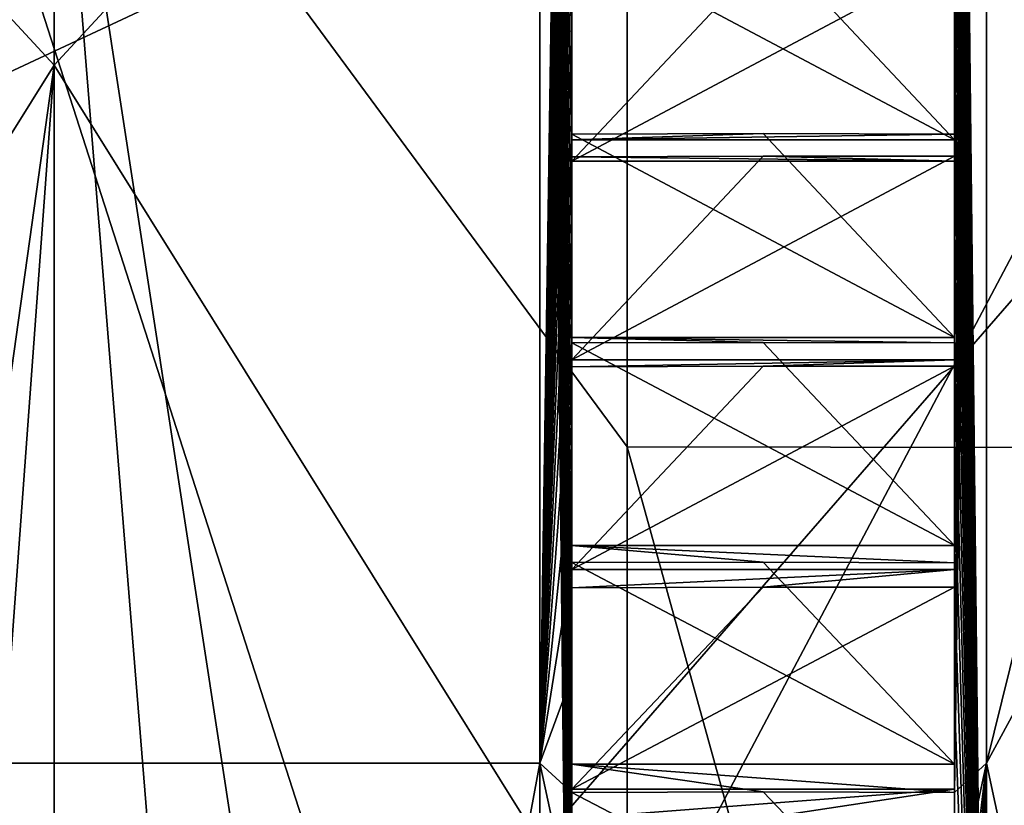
# Model space of a CAD drawing. Header units: millimetres. Extents: x -196 to 15, y -14 to 691.
# Tile 136 of 256: x -10.37 to -8.31, y 24.02 to 25.67. Entities that reach past the tile are written whole.
import ezdxf

# ---------------------------------------------------------------- set-up
doc = ezdxf.new("R2010")
doc.units = ezdxf.units.MM
doc.header["$LTSCALE"] = 65.185185
for name, color, linetype in [('109', 7, 'CONTINUOUS'), ('110', 7, 'CONTINUOUS'), ('111', 7, 'CONTINUOUS'), ('112', 7, 'CONTINUOUS'), ('1219', 7, 'CONTINUOUS'), ('1511', 7, 'CONTINUOUS'), ('1515', 7, 'CONTINUOUS'), ('1574', 7, 'CONTINUOUS'), ('1575', 7, 'CONTINUOUS'), ('176', 7, 'CONTINUOUS'), ('178', 7, 'CONTINUOUS'), ('2047', 7, 'CONTINUOUS'), ('2054', 7, 'CONTINUOUS'), ('2058', 7, 'CONTINUOUS'), ('213', 7, 'CONTINUOUS'), ('2131', 7, 'CONTINUOUS'), ('2135', 7, 'CONTINUOUS'), ('214', 7, 'CONTINUOUS'), ('215', 7, 'CONTINUOUS'), ('216', 7, 'CONTINUOUS'), ('217', 7, 'CONTINUOUS'), ('218', 7, 'CONTINUOUS'), ('219', 7, 'CONTINUOUS'), ('220', 7, 'CONTINUOUS'), ('221', 7, 'CONTINUOUS'), ('222', 7, 'CONTINUOUS'), ('223', 7, 'CONTINUOUS'), ('224', 7, 'CONTINUOUS'), ('387', 7, 'CONTINUOUS'), ('388', 7, 'CONTINUOUS'), ('389', 7, 'CONTINUOUS'), ('390', 7, 'CONTINUOUS'), ('402', 7, 'CONTINUOUS'), ('403', 7, 'CONTINUOUS'), ('414', 7, 'CONTINUOUS'), ('415', 7, 'CONTINUOUS'), ('416', 7, 'CONTINUOUS'), ('422', 7, 'CONTINUOUS'), ('51', 7, 'CONTINUOUS'), ('52', 7, 'CONTINUOUS'), ('53', 7, 'CONTINUOUS'), ('54', 7, 'CONTINUOUS'), ('55', 7, 'CONTINUOUS'), ('56', 7, 'CONTINUOUS'), ('57', 7, 'CONTINUOUS'), ('58', 7, 'CONTINUOUS'), ('59', 7, 'CONTINUOUS'), ('60', 7, 'CONTINUOUS'), ('61', 7, 'CONTINUOUS'), ('62', 7, 'CONTINUOUS'), ('63', 7, 'CONTINUOUS'), ('64', 7, 'CONTINUOUS'), ('922', 7, 'CONTINUOUS'), ('923', 7, 'CONTINUOUS'), ('924', 7, 'CONTINUOUS'), ('925', 7, 'CONTINUOUS'), ('926', 7, 'CONTINUOUS')]:
    doc.layers.add(name, color=color, linetype=linetype)

msp = doc.modelspace()

# ---------------------------------------------------------------- linework, layer by layer
at = {"layer": '109', "color": 2, "linetype": 'Continuous'}
for points in [[(-9.284, 24.1121, -55.152), (-9.217, 28.5118, -65.0996), (-9.284, 28.7609, -65.1214), (-9.284, 24.1121, -55.152)], [(-9.217, 28.5494, -63.8938), (-9.217, 28.5527, -64.1962), (-9.284, 24.1121, -55.152), (-9.217, 28.5494, -63.8938)], [(-9.217, 28.5527, -64.1962), (-9.217, 28.5475, -64.4968), (-9.284, 24.1121, -55.152), (-9.217, 28.5527, -64.1962)], [(-9.217, 28.5377, -63.5934), (-9.217, 28.5494, -63.8938), (-9.284, 24.1121, -55.152), (-9.217, 28.5377, -63.5934)], [(-9.217, 28.5475, -64.4968), (-9.217, 28.5339, -64.7989), (-9.284, 24.1121, -55.152), (-9.217, 28.5475, -64.4968)], [(-9.217, 28.5174, -63.2917), (-9.217, 28.5377, -63.5934), (-9.284, 24.1121, -55.152), (-9.217, 28.5174, -63.2917)], [(-9.217, 28.5339, -64.7989), (-9.217, 28.5239, -64.9493), (-9.284, 24.1121, -55.152), (-9.217, 28.5339, -64.7989)], [(-9.217, 28.5239, -64.9493), (-9.217, 28.5118, -65.0996), (-9.284, 24.1121, -55.152), (-9.217, 28.5239, -64.9493)], [(-9.217, 28.4888, -62.9923), (-9.217, 28.5174, -63.2917), (-9.284, 24.1121, -55.152), (-9.217, 28.4888, -62.9923)], [(-9.217, 28.4517, -62.6923), (-9.217, 28.4888, -62.9923), (-9.284, 24.1121, -55.152), (-9.217, 28.4517, -62.6923)], [(-9.217, 28.4064, -62.395), (-9.217, 28.4517, -62.6923), (-9.284, 24.1121, -55.152), (-9.217, 28.4064, -62.395)], [(-9.217, 28.3525, -62.0975), (-9.217, 28.4064, -62.395), (-9.284, 24.1121, -55.152), (-9.217, 28.3525, -62.0975)], [(-9.217, 28.2906, -61.8032), (-9.217, 28.3525, -62.0975), (-9.284, 24.1121, -55.152), (-9.217, 28.2906, -61.8032)], [(-9.217, 28.2201, -61.5092), (-9.217, 28.2906, -61.8032), (-9.284, 24.1121, -55.152), (-9.217, 28.2201, -61.5092)], [(-9.217, 28.1418, -61.2189), (-9.217, 28.2201, -61.5092), (-9.284, 24.1121, -55.152), (-9.217, 28.1418, -61.2189)], [(-9.217, 28.0549, -60.9293), (-9.217, 28.1418, -61.2189), (-9.284, 24.1121, -55.152), (-9.217, 28.0549, -60.9293)], [(-9.217, 27.9605, -60.6438), (-9.217, 28.0549, -60.9293), (-9.284, 24.1121, -55.152), (-9.217, 27.9605, -60.6438)], [(-9.217, 27.8575, -60.3595), (-9.217, 27.9605, -60.6438), (-9.284, 24.1121, -55.152), (-9.217, 27.8575, -60.3595)], [(-9.217, 27.7472, -60.0798), (-9.217, 27.8575, -60.3595), (-9.284, 24.1121, -55.152), (-9.217, 27.7472, -60.0798)], [(-9.217, 27.6284, -59.8017), (-9.217, 27.7472, -60.0798), (-9.284, 24.1121, -55.152), (-9.217, 27.6284, -59.8017)], [(-9.217, 27.5027, -59.5286), (-9.217, 27.6284, -59.8017), (-9.284, 24.1121, -55.152), (-9.217, 27.5027, -59.5286)], [(-9.217, 27.3685, -59.2576), (-9.217, 27.5027, -59.5286), (-9.284, 24.1121, -55.152), (-9.217, 27.3685, -59.2576)], [(-9.217, 27.2276, -58.992), (-9.217, 27.3685, -59.2576), (-9.284, 24.1121, -55.152), (-9.217, 27.2276, -58.992)], [(-9.217, 27.0784, -58.729), (-9.217, 27.2276, -58.992), (-9.284, 24.1121, -55.152), (-9.217, 27.0784, -58.729)], [(-9.217, 26.9228, -58.4717), (-9.217, 27.0784, -58.729), (-9.284, 24.1121, -55.152), (-9.217, 26.9228, -58.4717)], [(-9.217, 26.7591, -58.2175), (-9.217, 26.9228, -58.4717), (-9.284, 24.1121, -55.152), (-9.217, 26.7591, -58.2175)], [(-9.217, 26.5894, -57.9693), (-9.217, 26.7591, -58.2175), (-9.284, 24.1121, -55.152), (-9.217, 26.5894, -57.9693)], [(-9.217, 26.4117, -57.7246), (-9.217, 26.5894, -57.9693), (-9.284, 24.1121, -55.152), (-9.217, 26.4117, -57.7246)], [(-9.217, 26.2283, -57.4864), (-9.217, 26.4117, -57.7246), (-9.284, 24.1121, -55.152), (-9.217, 26.2283, -57.4864)], [(-9.217, 26.0372, -57.252), (-9.217, 26.2283, -57.4864), (-9.284, 24.1121, -55.152), (-9.217, 26.0372, -57.252)], [(-9.217, 25.8407, -57.0244), (-9.217, 26.0372, -57.252), (-9.284, 24.1121, -55.152), (-9.217, 25.8407, -57.0244)], [(-9.217, 25.6367, -56.8012), (-9.217, 25.8407, -57.0244), (-9.284, 24.1121, -55.152), (-9.217, 25.6367, -56.8012)], [(-9.217, 25.4278, -56.585), (-9.217, 25.6367, -56.8012), (-9.284, 24.1121, -55.152), (-9.217, 25.4278, -56.585)], [(-9.217, 25.2116, -56.3735), (-9.217, 25.4278, -56.585), (-9.284, 24.1121, -55.152), (-9.217, 25.2116, -56.3735)], [(-9.217, 24.9909, -56.1694), (-9.217, 25.2116, -56.3735), (-9.284, 24.1121, -55.152), (-9.217, 24.9909, -56.1694)], [(-9.217, 24.7632, -55.9704), (-9.217, 24.9909, -56.1694), (-9.284, 24.1121, -55.152), (-9.217, 24.7632, -55.9704)], [(-9.217, 24.5314, -55.7789), (-9.217, 24.7632, -55.9704), (-9.284, 24.1121, -55.152), (-9.217, 24.5314, -55.7789)], [(-9.217, 24.293, -55.593), (-9.217, 24.5314, -55.7789), (-9.284, 24.1121, -55.152), (-9.217, 24.293, -55.593)], [(-9.217, 24.0508, -55.4148), (-9.217, 24.293, -55.593), (-9.284, 24.1121, -55.152), (-9.217, 24.0508, -55.4148)], [(-9.217, 23.8022, -55.2425), (-9.217, 24.0508, -55.4148), (-9.284, 24.1121, -55.152), (-9.217, 23.8022, -55.2425)], [(-9.284, 13.1539, -54.1933), (-9.217, 23.8022, -55.2425), (-9.284, 24.1121, -55.152), (-9.284, 13.1539, -54.1933)]]:
    msp.add_3dface(points, dxfattribs=at)
at = {"layer": '110', "color": 2, "linetype": 'Continuous'}
for points in [[(-9.284, 24.1121, -55.152), (-9.284, 28.7609, -65.1214), (-11.316, 24.1121, -55.152), (-9.284, 24.1121, -55.152)], [(-11.316, 24.1121, -55.152), (-9.284, 28.7609, -65.1214), (-11.316, 28.7609, -65.1214), (-11.316, 24.1121, -55.152)], [(-9.284, 13.1539, -54.1933), (-9.284, 24.1121, -55.152), (-11.316, 13.1539, -54.1933), (-9.284, 13.1539, -54.1933)], [(-11.316, 13.1539, -54.1933), (-9.284, 24.1121, -55.152), (-11.316, 24.1121, -55.152), (-11.316, 13.1539, -54.1933)]]:
    msp.add_3dface(points, dxfattribs=at)
at = {"layer": '111', "color": 2, "linetype": 'Continuous'}
for points in [[(-11.316, 28.7609, -65.1214), (-9.284, 28.7609, -65.1214), (-9.284, 22.4515, -74.132), (-11.316, 28.7609, -65.1214)], [(-11.316, 22.4515, -74.132), (-11.316, 28.7609, -65.1214), (-9.284, 22.4515, -74.132), (-11.316, 22.4515, -74.132)]]:
    msp.add_3dface(points, dxfattribs=at)
at = {"layer": '112', "color": 2, "linetype": 'Continuous'}
for points in [[(-9.284, 22.4515, -74.132), (-9.284, 28.7609, -65.1214), (-9.217, 22.4368, -73.8626), (-9.284, 22.4515, -74.132)], [(-9.217, 22.4368, -73.8626), (-9.284, 28.7609, -65.1214), (-9.217, 22.7077, -73.7284), (-9.217, 22.4368, -73.8626)], [(-9.217, 22.7077, -73.7284), (-9.284, 28.7609, -65.1214), (-9.217, 22.9734, -73.5875), (-9.217, 22.7077, -73.7284)], [(-9.217, 22.9734, -73.5875), (-9.284, 28.7609, -65.1214), (-9.217, 23.2364, -73.4383), (-9.217, 22.9734, -73.5875)], [(-9.217, 23.2364, -73.4383), (-9.284, 28.7609, -65.1214), (-9.217, 23.4937, -73.2827), (-9.217, 23.2364, -73.4383)], [(-9.217, 23.4937, -73.2827), (-9.284, 28.7609, -65.1214), (-9.217, 23.7479, -73.1191), (-9.217, 23.4937, -73.2827)], [(-9.217, 23.7479, -73.1191), (-9.284, 28.7609, -65.1214), (-9.217, 23.9961, -72.9493), (-9.217, 23.7479, -73.1191)], [(-9.217, 23.9961, -72.9493), (-9.284, 28.7609, -65.1214), (-9.217, 24.2408, -72.7716), (-9.217, 23.9961, -72.9493)], [(-9.217, 24.2408, -72.7716), (-9.284, 28.7609, -65.1214), (-9.217, 24.479, -72.5882), (-9.217, 24.2408, -72.7716)], [(-9.217, 24.479, -72.5882), (-9.284, 28.7609, -65.1214), (-9.217, 24.7133, -72.3971), (-9.217, 24.479, -72.5882)], [(-9.217, 24.7133, -72.3971), (-9.284, 28.7609, -65.1214), (-9.217, 24.9409, -72.2006), (-9.217, 24.7133, -72.3971)], [(-9.217, 24.9409, -72.2006), (-9.284, 28.7609, -65.1214), (-9.217, 25.1642, -71.9967), (-9.217, 24.9409, -72.2006)], [(-9.217, 25.1642, -71.9967), (-9.284, 28.7609, -65.1214), (-9.217, 25.3804, -71.7877), (-9.217, 25.1642, -71.9967)], [(-9.217, 25.3804, -71.7877), (-9.284, 28.7609, -65.1214), (-9.217, 25.5919, -71.5716), (-9.217, 25.3804, -71.7877)], [(-9.217, 25.5919, -71.5716), (-9.284, 28.7609, -65.1214), (-9.217, 25.796, -71.3508), (-9.217, 25.5919, -71.5716)]]:
    msp.add_3dface(points, dxfattribs=at)
at = {"layer": '1219', "linetype": 'Continuous'}
for points in [[(10.1921, 76.5187, -186.1544), (10.1921, 20.679, -209.8569), (-18.3006, 76.5474, -185.3316), (10.1921, 76.5187, -186.1544)], [(10.1921, 20.679, -209.8569), (-18.3006, 20.3875, -209.1701), (-18.3006, 76.5474, -185.3316), (10.1921, 20.679, -209.8569)]]:
    msp.add_3dface(points, dxfattribs=at)
at = {"layer": '1511', "linetype": 'Continuous'}
for points in [[(-14.25, 29.7946, 0.2291), (-14.25, 14, 0.2291), (10.1921, 14, 0.8692), (-14.25, 29.7946, 0.2291)], [(10.1921, 29.7946, 0.8692), (-14.25, 29.7946, 0.2291), (10.1921, 14, 0.8692), (10.1921, 29.7946, 0.8692)]]:
    msp.add_3dface(points, dxfattribs=at)
at = {"layer": '1515', "linetype": 'Continuous'}
for points in [[(-14.25, 14, -2.5), (-14.25, 29.7946, -2.5), (8.5, 29.7946, -2.5), (-14.25, 14, -2.5)], [(8.5, 14, -2.5), (-14.25, 14, -2.5), (8.5, 29.7946, -2.5), (8.5, 14, -2.5)]]:
    msp.add_3dface(points, dxfattribs=at)
at = {"layer": '1574', "linetype": 'Continuous'}
for points in [[(-14.25, 11.3301, -27.5), (3.5, 11.3301, -27.5), (3.5, 43.0183, -27.5), (-14.25, 11.3301, -27.5)], [(-14.25, 11.3301, -27.5), (3.5, 43.0183, -27.5), (-14.25, 43.0183, -27.5), (-14.25, 11.3301, -27.5)]]:
    msp.add_3dface(points, dxfattribs=at)
at = {"layer": '1575', "linetype": 'Continuous'}
for points in [[(3.5, 12, -30), (-14.25, 12, -30), (-14.25, 42.2322, -30), (3.5, 12, -30)], [(3.5, 42.2322, -30), (3.5, 12, -30), (-14.25, 42.2322, -30), (3.5, 42.2322, -30)]]:
    msp.add_3dface(points, dxfattribs=at)
at = {"layer": '176', "color": 2, "linetype": 'Continuous'}
for points in [[(-8.35, 28.7609, -65.1214), (-8.417, 24.0505, -55.4137), (-8.35, 24.1121, -55.152), (-8.35, 28.7609, -65.1214)], [(-8.417, 24.0505, -55.4137), (-8.35, 28.7609, -65.1214), (-8.417, 24.293, -55.593), (-8.417, 24.0505, -55.4137)], [(-8.35, 28.7609, -65.1214), (-8.417, 24.5313, -55.7778), (-8.417, 24.293, -55.593), (-8.35, 28.7609, -65.1214)], [(-8.417, 24.5313, -55.7778), (-8.35, 28.7609, -65.1214), (-8.417, 24.7632, -55.9704), (-8.417, 24.5313, -55.7778)], [(-8.35, 28.7609, -65.1214), (-8.417, 24.9908, -56.1683), (-8.417, 24.7632, -55.9704), (-8.35, 28.7609, -65.1214)], [(-8.417, 24.9908, -56.1683), (-8.35, 28.7609, -65.1214), (-8.417, 25.2116, -56.3735), (-8.417, 24.9908, -56.1683)], [(-8.35, 28.7609, -65.1214), (-8.417, 25.4278, -56.5839), (-8.417, 25.2116, -56.3735), (-8.35, 28.7609, -65.1214)], [(-8.417, 25.4278, -56.5839), (-8.35, 28.7609, -65.1214), (-8.417, 25.6367, -56.8012), (-8.417, 25.4278, -56.5839)], [(-8.35, 28.7609, -65.1214), (-8.417, 25.8407, -57.0234), (-8.417, 25.6367, -56.8012), (-8.35, 28.7609, -65.1214)], [(-8.417, 14.5693, -53.9104), (-8.417, 14.2839, -54.0049), (-8.35, 24.1121, -55.152), (-8.417, 14.5693, -53.9104)], [(-8.417, 14.2839, -54.0049), (-8.417, 13.9996, -54.1079), (-8.35, 24.1121, -55.152), (-8.417, 14.2839, -54.0049)], [(-8.417, 14.859, -53.8235), (-8.417, 14.5693, -53.9104), (-8.35, 24.1121, -55.152), (-8.417, 14.859, -53.8235)], [(-8.417, 14.859, -53.8235), (-8.35, 24.1121, -55.152), (-8.417, 15.1493, -53.7453), (-8.417, 14.859, -53.8235)], [(-8.35, 24.1121, -55.152), (-8.417, 15.4424, -53.6742), (-8.417, 15.1493, -53.7453), (-8.35, 24.1121, -55.152)], [(-8.417, 15.4424, -53.6742), (-8.35, 24.1121, -55.152), (-8.417, 15.7375, -53.6129), (-8.417, 15.4424, -53.6742)], [(-8.35, 24.1121, -55.152), (-8.417, 16.0342, -53.5584), (-8.417, 15.7375, -53.6129), (-8.35, 24.1121, -55.152)], [(-8.417, 16.0342, -53.5584), (-8.35, 24.1121, -55.152), (-8.417, 16.3323, -53.5137), (-8.417, 16.0342, -53.5584)], [(-8.35, 24.1121, -55.152), (-8.417, 16.6315, -53.4759), (-8.417, 16.3323, -53.5137), (-8.35, 24.1121, -55.152)], [(-8.417, 16.6315, -53.4759), (-8.35, 24.1121, -55.152), (-8.417, 16.9317, -53.448), (-8.417, 16.6315, -53.4759)], [(-8.35, 24.1121, -55.152), (-8.417, 17.2326, -53.427), (-8.417, 16.9317, -53.448), (-8.35, 24.1121, -55.152)], [(-8.417, 17.2326, -53.427), (-8.35, 24.1121, -55.152), (-8.417, 17.5339, -53.416), (-8.417, 17.2326, -53.427)], [(-8.35, 24.1121, -55.152), (-8.417, 17.8354, -53.412), (-8.417, 17.5339, -53.416), (-8.35, 24.1121, -55.152)], [(-8.417, 17.8354, -53.412), (-8.35, 24.1121, -55.152), (-8.417, 18.1369, -53.4178), (-8.417, 17.8354, -53.412)], [(-8.35, 24.1121, -55.152), (-8.417, 18.4382, -53.4307), (-8.417, 18.1369, -53.4178), (-8.35, 24.1121, -55.152)], [(-8.417, 18.4382, -53.4307), (-8.35, 24.1121, -55.152), (-8.417, 18.7388, -53.4535), (-8.417, 18.4382, -53.4307)], [(-8.35, 24.1121, -55.152), (-8.417, 19.0389, -53.4832), (-8.417, 18.7388, -53.4535), (-8.35, 24.1121, -55.152)], [(-8.417, 19.0389, -53.4832), (-8.35, 24.1121, -55.152), (-8.417, 19.3378, -53.5228), (-8.417, 19.0389, -53.4832)], [(-8.35, 24.1121, -55.152), (-8.417, 19.6358, -53.5693), (-8.417, 19.3378, -53.5228), (-8.35, 24.1121, -55.152)], [(-8.417, 19.6358, -53.5693), (-8.35, 24.1121, -55.152), (-8.417, 19.932, -53.6256), (-8.417, 19.6358, -53.5693)], [(-8.35, 24.1121, -55.152), (-8.417, 20.2269, -53.6888), (-8.417, 19.932, -53.6256), (-8.35, 24.1121, -55.152)], [(-8.417, 20.2269, -53.6888), (-8.35, 24.1121, -55.152), (-8.417, 20.5194, -53.7616), (-8.417, 20.2269, -53.6888)], [(-8.35, 24.1121, -55.152), (-8.417, 20.8103, -53.8412), (-8.417, 20.5194, -53.7616), (-8.35, 24.1121, -55.152)], [(-8.417, 20.8103, -53.8412), (-8.35, 24.1121, -55.152), (-8.417, 21.0984, -53.9303), (-8.417, 20.8103, -53.8412)], [(-8.35, 24.1121, -55.152), (-8.417, 21.3843, -54.0261), (-8.417, 21.0984, -53.9303), (-8.35, 24.1121, -55.152)], [(-8.417, 21.3843, -54.0261), (-8.35, 24.1121, -55.152), (-8.417, 21.6669, -54.1312), (-8.417, 21.3843, -54.0261)], [(-8.35, 24.1121, -55.152), (-8.417, 21.9471, -54.2428), (-8.417, 21.6669, -54.1312), (-8.35, 24.1121, -55.152)], [(-8.417, 21.9471, -54.2428), (-8.35, 24.1121, -55.152), (-8.417, 22.2233, -54.3636), (-8.417, 21.9471, -54.2428)], [(-8.35, 24.1121, -55.152), (-8.417, 22.4968, -54.4908), (-8.417, 22.2233, -54.3636), (-8.35, 24.1121, -55.152)], [(-8.417, 22.4968, -54.4908), (-8.35, 24.1121, -55.152), (-8.417, 22.7658, -54.6269), (-8.417, 22.4968, -54.4908)], [(-8.35, 24.1121, -55.152), (-8.417, 23.0317, -54.7692), (-8.417, 22.7658, -54.6269), (-8.35, 24.1121, -55.152)], [(-8.417, 23.0317, -54.7692), (-8.35, 24.1121, -55.152), (-8.417, 23.2926, -54.9202), (-8.417, 23.0317, -54.7692)], [(-8.35, 24.1121, -55.152), (-8.417, 23.5501, -55.0772), (-8.417, 23.2926, -54.9202), (-8.35, 24.1121, -55.152)], [(-8.417, 23.5501, -55.0772), (-8.35, 24.1121, -55.152), (-8.417, 23.8022, -55.2425), (-8.417, 23.5501, -55.0772)], [(-8.35, 24.1121, -55.152), (-8.417, 24.0505, -55.4137), (-8.417, 23.8022, -55.2425), (-8.35, 24.1121, -55.152)], [(-8.417, 13.9996, -54.1079), (-8.417, 13.7188, -54.2178), (-8.35, 24.1121, -55.152), (-8.417, 13.9996, -54.1079)], [(-8.35, 24.1121, -55.152), (-8.417, 13.7188, -54.2178), (-8.417, 13.4418, -54.3369), (-8.35, 24.1121, -55.152)], [(-8.35, 13.1539, -54.1933), (-8.35, 24.1121, -55.152), (-8.417, 13.4418, -54.3369), (-8.35, 13.1539, -54.1933)]]:
    msp.add_3dface(points, dxfattribs=at)
at = {"layer": '178', "color": 2, "linetype": 'Continuous'}
for points in [[(-8.417, 28.5118, -65.0996), (-8.35, 28.7609, -65.1214), (-8.35, 22.4515, -74.132), (-8.417, 28.5118, -65.0996)], [(-8.417, 28.4977, -65.2488), (-8.417, 28.5118, -65.0996), (-8.35, 22.4515, -74.132), (-8.417, 28.4977, -65.2488)], [(-8.417, 28.4813, -65.3996), (-8.417, 28.4977, -65.2488), (-8.35, 22.4515, -74.132), (-8.417, 28.4813, -65.3996)], [(-8.417, 28.4426, -65.6977), (-8.417, 28.4813, -65.3996), (-8.35, 22.4515, -74.132), (-8.417, 28.4426, -65.6977)], [(-8.417, 28.3952, -65.9964), (-8.417, 28.4426, -65.6977), (-8.35, 22.4515, -74.132), (-8.417, 28.3952, -65.9964)], [(-8.417, 28.3397, -66.2919), (-8.417, 28.3952, -65.9964), (-8.35, 22.4515, -74.132), (-8.417, 28.3397, -66.2919)], [(-8.417, 28.2766, -66.5868), (-8.417, 28.3397, -66.2919), (-8.35, 22.4515, -74.132), (-8.417, 28.2766, -66.5868)], [(-8.417, 28.2038, -66.8794), (-8.417, 28.2766, -66.5868), (-8.35, 22.4515, -74.132), (-8.417, 28.2038, -66.8794)], [(-8.417, 28.1242, -67.1703), (-8.417, 28.2038, -66.8794), (-8.35, 22.4515, -74.132), (-8.417, 28.1242, -67.1703)], [(-8.417, 28.0351, -67.4583), (-8.417, 28.1242, -67.1703), (-8.35, 22.4515, -74.132), (-8.417, 28.0351, -67.4583)], [(-8.417, 27.9393, -67.7443), (-8.417, 28.0351, -67.4583), (-8.35, 22.4515, -74.132), (-8.417, 27.9393, -67.7443)], [(-8.417, 27.8342, -68.0268), (-8.417, 27.9393, -67.7443), (-8.35, 22.4515, -74.132), (-8.417, 27.8342, -68.0268)], [(-8.417, 27.7226, -68.307), (-8.417, 27.8342, -68.0268), (-8.35, 22.4515, -74.132), (-8.417, 27.7226, -68.307)], [(-8.417, 27.6018, -68.5832), (-8.417, 27.7226, -68.307), (-8.35, 22.4515, -74.132), (-8.417, 27.6018, -68.5832)], [(-8.417, 27.4746, -68.8567), (-8.417, 27.6018, -68.5832), (-8.35, 22.4515, -74.132), (-8.417, 27.4746, -68.8567)], [(-8.417, 27.3385, -69.1257), (-8.417, 27.4746, -68.8567), (-8.35, 22.4515, -74.132), (-8.417, 27.3385, -69.1257)], [(-8.417, 27.1962, -69.3916), (-8.417, 27.3385, -69.1257), (-8.35, 22.4515, -74.132), (-8.417, 27.1962, -69.3916)], [(-8.417, 27.0452, -69.6526), (-8.417, 27.1962, -69.3916), (-8.35, 22.4515, -74.132), (-8.417, 27.0452, -69.6526)], [(-8.417, 26.8882, -69.9101), (-8.417, 27.0452, -69.6526), (-8.35, 22.4515, -74.132), (-8.417, 26.8882, -69.9101)], [(-8.417, 26.7228, -70.1622), (-8.417, 26.8882, -69.9101), (-8.35, 22.4515, -74.132), (-8.417, 26.7228, -70.1622)], [(-8.417, 26.5516, -70.4105), (-8.417, 26.7228, -70.1622), (-8.35, 22.4515, -74.132), (-8.417, 26.5516, -70.4105)], [(-8.417, 26.3724, -70.6529), (-8.417, 26.5516, -70.4105), (-8.35, 22.4515, -74.132), (-8.417, 26.3724, -70.6529)], [(-8.417, 26.1876, -70.8912), (-8.417, 26.3724, -70.6529), (-8.35, 22.4515, -74.132), (-8.417, 26.1876, -70.8912)], [(-8.417, 25.995, -71.1232), (-8.417, 26.1876, -70.8912), (-8.35, 22.4515, -74.132), (-8.417, 25.995, -71.1232)], [(-8.417, 25.7971, -71.3507), (-8.417, 25.995, -71.1232), (-8.35, 22.4515, -74.132), (-8.417, 25.7971, -71.3507)], [(-8.417, 25.5919, -71.5716), (-8.417, 25.7971, -71.3507), (-8.35, 22.4515, -74.132), (-8.417, 25.5919, -71.5716)], [(-8.417, 25.3815, -71.7877), (-8.417, 25.5919, -71.5716), (-8.35, 22.4515, -74.132), (-8.417, 25.3815, -71.7877)], [(-8.417, 25.1642, -71.9967), (-8.417, 25.3815, -71.7877), (-8.35, 22.4515, -74.132), (-8.417, 25.1642, -71.9967)], [(-8.417, 24.942, -72.2006), (-8.417, 25.1642, -71.9967), (-8.35, 22.4515, -74.132), (-8.417, 24.942, -72.2006)], [(-8.417, 24.7133, -72.3971), (-8.417, 24.942, -72.2006), (-8.35, 22.4515, -74.132), (-8.417, 24.7133, -72.3971)], [(-8.417, 24.4801, -72.5883), (-8.417, 24.7133, -72.3971), (-8.35, 22.4515, -74.132), (-8.417, 24.4801, -72.5883)], [(-8.417, 24.2408, -72.7716), (-8.417, 24.4801, -72.5883), (-8.35, 22.4515, -74.132), (-8.417, 24.2408, -72.7716)], [(-8.417, 23.9972, -72.9494), (-8.417, 24.2408, -72.7716), (-8.35, 22.4515, -74.132), (-8.417, 23.9972, -72.9494)]]:
    msp.add_3dface(points, dxfattribs=at)
at = {"layer": '2047', "linetype": 'Continuous'}
for points in [[(-18, 29.4452, -176.3784), (-18, 13.9285, -207.5), (-4.5, 29.4452, -176.3784), (-18, 29.4452, -176.3784)], [(-18, 13.9285, -207.5), (-4.5, 13.9285, -207.5), (-4.5, 29.4452, -176.3784), (-18, 13.9285, -207.5)]]:
    msp.add_3dface(points, dxfattribs=at)
at = {"layer": '2054', "linetype": 'Continuous'}
for points in [[(-4.5, 15.0459, -207.5), (-18, 15.0459, -207.5), (-18, 30.0677, -177.3709), (-4.5, 15.0459, -207.5)], [(-4.5, 15.0459, -207.5), (-18, 30.0677, -177.3709), (-4.5, 30.0677, -177.3709), (-4.5, 15.0459, -207.5)]]:
    msp.add_3dface(points, dxfattribs=at)
at = {"layer": '2058', "linetype": 'Continuous'}
for points in [[(10.5, 22, -205.7641), (10.5, 35.3295, -179.6034), (-18, 22, -205.7641), (10.5, 22, -205.7641)], [(-18, 22, -205.7641), (10.5, 35.3295, -179.6034), (-12.8, 34.3447, -181.5363), (-18, 22, -205.7641)]]:
    msp.add_3dface(points, dxfattribs=at)
at = {"layer": '213', "color": 21, "linetype": 'Continuous', "true_color": 0xf0a06e}
for points in [[(-9.217, 25.796, -71.3508), (-8.817, 25.7972, -71.352), (-9.217, 25.3709, -71.3625), (-9.217, 25.796, -71.3508)], [(-8.817, 25.7972, -71.352), (-8.417, 25.7971, -71.3507), (-9.217, 25.3709, -71.3625), (-8.817, 25.7972, -71.352)], [(-9.217, 25.3709, -71.3625), (-8.417, 25.7971, -71.3507), (-8.417, 25.3709, -71.3625), (-9.217, 25.3709, -71.3625)]]:
    msp.add_3dface(points, dxfattribs=at)
at = {"layer": '2131', "linetype": 'Continuous'}
for points in [[(10.5, 23.4321, -205.1562), (10.5, 75.7123, -182.9645), (-18, 23.4321, -205.1562), (10.5, 23.4321, -205.1562)], [(10.5, 75.7123, -182.9645), (0.5, 75.0782, -183.2337), (-18, 23.4321, -205.1562), (10.5, 75.7123, -182.9645)], [(0.5, 75.0782, -183.2337), (-18, 75.0782, -183.2337), (-18, 23.4321, -205.1562), (0.5, 75.0782, -183.2337)]]:
    msp.add_3dface(points, dxfattribs=at)
at = {"layer": '2135', "linetype": 'Continuous'}
for points in [[(10.5, 36.0478, -180.3963), (10.5, 23.4321, -205.1562), (-18, 23.4321, -205.1562), (10.5, 36.0478, -180.3963)], [(10.5, 36.0478, -180.3963), (-18, 23.4321, -205.1562), (-12.8, 35.1209, -182.2156), (10.5, 36.0478, -180.3963)]]:
    msp.add_3dface(points, dxfattribs=at)
at = {"layer": '214', "color": 21, "linetype": 'Continuous', "true_color": 0xf0a06e}
for points in [[(-9.217, 25.5919, -71.5716), (-9.217, 25.796, -71.3508), (-9.217, 25.3709, -71.3625), (-9.217, 25.5919, -71.5716)], [(-9.217, 25.3804, -71.7877), (-9.217, 25.5919, -71.5716), (-9.217, 25.3709, -71.3625), (-9.217, 25.3804, -71.7877)]]:
    msp.add_3dface(points, dxfattribs=at)
at = {"layer": '215', "color": 21, "linetype": 'Continuous', "true_color": 0xf0a06e}
for points in [[(-9.217, 25.3804, -71.7877), (-8.417, 25.3709, -71.3625), (-8.817, 25.3816, -71.7888), (-9.217, 25.3804, -71.7877)], [(-9.217, 25.3804, -71.7877), (-9.217, 25.3709, -71.3625), (-8.417, 25.3709, -71.3625), (-9.217, 25.3804, -71.7877)], [(-8.417, 25.3709, -71.3625), (-8.417, 25.3815, -71.7877), (-8.817, 25.3816, -71.7888), (-8.417, 25.3709, -71.3625)]]:
    msp.add_3dface(points, dxfattribs=at)
at = {"layer": '216', "color": 21, "linetype": 'Continuous', "true_color": 0xf0a06e}
for points in [[(-9.217, 25.3804, -71.7877), (-8.817, 25.3816, -71.7888), (-9.217, 24.9553, -71.7755), (-9.217, 25.3804, -71.7877)], [(-8.817, 25.3816, -71.7888), (-8.417, 25.3815, -71.7877), (-9.217, 24.9553, -71.7755), (-8.817, 25.3816, -71.7888)], [(-9.217, 24.9553, -71.7755), (-8.417, 25.3815, -71.7877), (-8.417, 24.9553, -71.7755), (-9.217, 24.9553, -71.7755)]]:
    msp.add_3dface(points, dxfattribs=at)
at = {"layer": '217', "color": 21, "linetype": 'Continuous', "true_color": 0xf0a06e}
for points in [[(-9.217, 25.1642, -71.9967), (-9.217, 25.3804, -71.7877), (-9.217, 24.9553, -71.7755), (-9.217, 25.1642, -71.9967)], [(-9.217, 24.9409, -72.2006), (-9.217, 25.1642, -71.9967), (-9.217, 24.9553, -71.7755), (-9.217, 24.9409, -72.2006)]]:
    msp.add_3dface(points, dxfattribs=at)
at = {"layer": '218', "color": 21, "linetype": 'Continuous', "true_color": 0xf0a06e}
for points in [[(-9.217, 24.9409, -72.2006), (-9.217, 24.9553, -71.7755), (-8.417, 24.9553, -71.7755), (-9.217, 24.9409, -72.2006)], [(-9.217, 24.9409, -72.2006), (-8.417, 24.9553, -71.7755), (-8.817, 24.942, -72.2019), (-9.217, 24.9409, -72.2006)], [(-8.417, 24.9553, -71.7755), (-8.417, 24.942, -72.2006), (-8.817, 24.942, -72.2019), (-8.417, 24.9553, -71.7755)]]:
    msp.add_3dface(points, dxfattribs=at)
at = {"layer": '219', "color": 21, "linetype": 'Continuous', "true_color": 0xf0a06e}
for points in [[(-9.217, 24.9409, -72.2006), (-8.817, 24.942, -72.2019), (-9.217, 24.5172, -72.1646), (-9.217, 24.9409, -72.2006)], [(-8.817, 24.942, -72.2019), (-8.417, 24.942, -72.2006), (-9.217, 24.5172, -72.1646), (-8.817, 24.942, -72.2019)], [(-9.217, 24.5172, -72.1646), (-8.417, 24.942, -72.2006), (-8.417, 24.5172, -72.1646), (-9.217, 24.5172, -72.1646)]]:
    msp.add_3dface(points, dxfattribs=at)
at = {"layer": '220', "color": 21, "linetype": 'Continuous', "true_color": 0xf0a06e}
for points in [[(-9.217, 24.7133, -72.3971), (-9.217, 24.9409, -72.2006), (-9.217, 24.5172, -72.1646), (-9.217, 24.7133, -72.3971)], [(-9.217, 24.479, -72.5882), (-9.217, 24.7133, -72.3971), (-9.217, 24.5172, -72.1646), (-9.217, 24.479, -72.5882)]]:
    msp.add_3dface(points, dxfattribs=at)
at = {"layer": '221', "color": 21, "linetype": 'Continuous', "true_color": 0xf0a06e}
for points in [[(-9.217, 24.479, -72.5882), (-9.217, 24.5172, -72.1646), (-8.417, 24.5172, -72.1646), (-9.217, 24.479, -72.5882)], [(-9.217, 24.479, -72.5882), (-8.417, 24.5172, -72.1646), (-8.817, 24.4801, -72.5894), (-9.217, 24.479, -72.5882)], [(-8.417, 24.5172, -72.1646), (-8.417, 24.4801, -72.5883), (-8.817, 24.4801, -72.5894), (-8.417, 24.5172, -72.1646)]]:
    msp.add_3dface(points, dxfattribs=at)
at = {"layer": '222', "color": 21, "linetype": 'Continuous', "true_color": 0xf0a06e}
for points in [[(-9.217, 24.479, -72.5882), (-8.817, 24.4801, -72.5894), (-9.217, 24.0579, -72.5285), (-9.217, 24.479, -72.5882)], [(-8.817, 24.4801, -72.5894), (-8.417, 24.4801, -72.5883), (-9.217, 24.0579, -72.5285), (-8.817, 24.4801, -72.5894)], [(-9.217, 24.0579, -72.5285), (-8.417, 24.4801, -72.5883), (-8.417, 24.0579, -72.5285), (-9.217, 24.0579, -72.5285)]]:
    msp.add_3dface(points, dxfattribs=at)
at = {"layer": '223', "color": 21, "linetype": 'Continuous', "true_color": 0xf0a06e}
for points in [[(-9.217, 24.2408, -72.7716), (-9.217, 24.479, -72.5882), (-9.217, 24.0579, -72.5285), (-9.217, 24.2408, -72.7716)], [(-9.217, 23.9961, -72.9493), (-9.217, 24.2408, -72.7716), (-9.217, 24.0579, -72.5285), (-9.217, 23.9961, -72.9493)]]:
    msp.add_3dface(points, dxfattribs=at)
at = {"layer": '224', "color": 21, "linetype": 'Continuous', "true_color": 0xf0a06e}
for points in [[(-9.217, 23.9961, -72.9493), (-9.217, 24.0579, -72.5285), (-8.417, 24.0579, -72.5285), (-9.217, 23.9961, -72.9493)], [(-9.217, 23.9961, -72.9493), (-8.417, 24.0579, -72.5285), (-8.817, 23.997, -72.9507), (-9.217, 23.9961, -72.9493)], [(-8.417, 24.0579, -72.5285), (-8.417, 23.9972, -72.9494), (-8.817, 23.997, -72.9507), (-8.417, 24.0579, -72.5285)]]:
    msp.add_3dface(points, dxfattribs=at)
at = {"layer": '387', "color": 21, "linetype": 'Continuous', "true_color": 0xf0a06e}
for points in [[(-8.417, 24.4801, -72.5883), (-8.417, 24.2408, -72.7716), (-8.417, 24.0579, -72.5285), (-8.417, 24.4801, -72.5883)], [(-8.417, 24.2408, -72.7716), (-8.417, 23.9972, -72.9494), (-8.417, 24.0579, -72.5285), (-8.417, 24.2408, -72.7716)]]:
    msp.add_3dface(points, dxfattribs=at)
at = {"layer": '388', "color": 21, "linetype": 'Continuous', "true_color": 0xf0a06e}
for points in [[(-8.417, 24.942, -72.2006), (-8.417, 24.7133, -72.3971), (-8.417, 24.5172, -72.1646), (-8.417, 24.942, -72.2006)], [(-8.417, 24.7133, -72.3971), (-8.417, 24.4801, -72.5883), (-8.417, 24.5172, -72.1646), (-8.417, 24.7133, -72.3971)]]:
    msp.add_3dface(points, dxfattribs=at)
at = {"layer": '389', "color": 21, "linetype": 'Continuous', "true_color": 0xf0a06e}
for points in [[(-8.417, 25.3815, -71.7877), (-8.417, 25.1642, -71.9967), (-8.417, 24.9553, -71.7755), (-8.417, 25.3815, -71.7877)], [(-8.417, 25.1642, -71.9967), (-8.417, 24.942, -72.2006), (-8.417, 24.9553, -71.7755), (-8.417, 25.1642, -71.9967)]]:
    msp.add_3dface(points, dxfattribs=at)
at = {"layer": '390', "color": 21, "linetype": 'Continuous', "true_color": 0xf0a06e}
for points in [[(-8.417, 25.7971, -71.3507), (-8.417, 25.5919, -71.5716), (-8.417, 25.3709, -71.3625), (-8.417, 25.7971, -71.3507)], [(-8.417, 25.5919, -71.5716), (-8.417, 25.3815, -71.7877), (-8.417, 25.3709, -71.3625), (-8.417, 25.5919, -71.5716)]]:
    msp.add_3dface(points, dxfattribs=at)
at = {"layer": '402', "color": 2, "linetype": 'Continuous'}
for points in [[(-8.35, 22.4515, -74.132), (-8.35, 28.7609, -65.1214), (-7.2, 24.8734, -72.5891), (-8.35, 22.4515, -74.132)], [(-7.2, 24.8734, -72.5891), (-8.35, 28.7609, -65.1214), (-7.2, 28.7609, -65.1214), (-7.2, 24.8734, -72.5891)], [(-7.2, 16.844, -75.1208), (-8.35, 22.4515, -74.132), (-7.2, 24.8734, -72.5891), (-7.2, 16.844, -75.1208)]]:
    msp.add_3dface(points, dxfattribs=at)
at = {"layer": '403', "color": 2, "linetype": 'Continuous'}
for points in [[(-8.35, 28.7609, -65.1214), (-8.35, 24.1121, -55.152), (-7.2, 28.7609, -65.1214), (-8.35, 28.7609, -65.1214)], [(-7.2, 28.7609, -65.1214), (-8.35, 24.1121, -55.152), (-7.2, 26.2292, -57.092), (-7.2, 28.7609, -65.1214)], [(-7.2, 26.2292, -57.092), (-8.35, 24.1121, -55.152), (-7.2, 18.7614, -53.2045), (-7.2, 26.2292, -57.092)], [(-8.35, 24.1121, -55.152), (-8.35, 13.1539, -54.1933), (-7.2, 18.7614, -53.2045), (-8.35, 24.1121, -55.152)]]:
    msp.add_3dface(points, dxfattribs=at)
at = {"layer": '414', "color": 2, "linetype": 'Continuous'}
for points in [[(-7.4, 23.6057, -71.1725), (-7.4, 26.8681, -64.9558), (-9.1015, 23.6521, -71.1337), (-7.4, 23.6057, -71.1725)], [(-9.1015, 23.6521, -71.1337), (-7.4, 26.8681, -64.9558), (-9.1015, 26.8681, -64.9558), (-9.1015, 23.6521, -71.1337)]]:
    msp.add_3dface(points, dxfattribs=at)
at = {"layer": '415', "color": 2, "linetype": 'Continuous'}
for points in [[(-7.4, 26.8681, -64.9558), (-7.4, 24.7706, -58.3092), (-9.1015, 26.8681, -64.9558), (-7.4, 26.8681, -64.9558)], [(-9.1015, 26.8681, -64.9558), (-7.4, 24.7706, -58.3092), (-9.1015, 24.7737, -58.3133), (-9.1015, 26.8681, -64.9558)], [(-7.4, 24.7706, -58.3092), (-7.4, 18.6305, -55.101), (-9.1015, 24.7737, -58.3133), (-7.4, 24.7706, -58.3092)], [(-9.1015, 24.7737, -58.3133), (-7.4, 18.6305, -55.101), (-9.1015, 18.5958, -55.0973), (-9.1015, 24.7737, -58.3133)]]:
    msp.add_3dface(points, dxfattribs=at)
at = {"layer": '416', "color": 2, "linetype": 'Continuous'}
for points in [[(-9.1015, 23.6521, -71.1337), (-9.1015, 26.8681, -64.9558), (-10.3, 25.572, -69.6027), (-9.1015, 23.6521, -71.1337)], [(-9.1015, 26.8681, -64.9558), (-9.1015, 24.7737, -58.3133), (-10.3, 26.3986, -60.1543), (-9.1015, 26.8681, -64.9558)], [(-10.3, 25.572, -69.6027), (-9.1015, 26.8681, -64.9558), (-10.3, 26.3986, -60.1543), (-10.3, 25.572, -69.6027)], [(-9.1015, 24.7737, -58.3133), (-9.1015, 18.5958, -55.0973), (-10.3, 26.3986, -60.1543), (-9.1015, 24.7737, -58.3133)], [(-10.3, 26.3986, -60.1543), (-9.1015, 18.5958, -55.0973), (-9.6707, 18.6208, -54.8123), (-10.3, 26.3986, -60.1543)], [(-10.3, 18.6294, -54.7142), (-10.3, 26.3986, -60.1543), (-9.6707, 18.6208, -54.8123), (-10.3, 18.6294, -54.7142)], [(-10.3, 16.9761, -73.6111), (-9.1015, 23.6521, -71.1337), (-10.3, 25.572, -69.6027), (-10.3, 16.9761, -73.6111)]]:
    msp.add_3dface(points, dxfattribs=at)
at = {"layer": '422', "color": 2, "linetype": 'Continuous'}
for points in [[(-10.3, 25.572, -69.6027), (-10.3, 26.3986, -60.1543), (-11.4985, 26.8681, -64.9558), (-10.3, 25.572, -69.6027)], [(-10.3, 25.572, -69.6027), (-11.4985, 26.8681, -64.9558), (-11.4985, 23.6521, -71.1337), (-10.3, 25.572, -69.6027)], [(-11.4985, 26.8681, -64.9558), (-10.3, 26.3986, -60.1543), (-11.4985, 24.7737, -58.3133), (-11.4985, 26.8681, -64.9558)], [(-10.3, 26.3986, -60.1543), (-10.3, 18.6294, -54.7142), (-11.4985, 24.7737, -58.3133), (-10.3, 26.3986, -60.1543)], [(-10.3, 25.572, -69.6027), (-11.4985, 17.0096, -73.228), (-10.9293, 16.9847, -73.513), (-10.3, 25.572, -69.6027)], [(-11.4985, 17.0096, -73.228), (-10.3, 25.572, -69.6027), (-11.4985, 23.6521, -71.1337), (-11.4985, 17.0096, -73.228)], [(-10.3, 16.9761, -73.6111), (-10.3, 25.572, -69.6027), (-10.9293, 16.9847, -73.513), (-10.3, 16.9761, -73.6111)], [(-10.3, 18.6294, -54.7142), (-10.9293, 18.6208, -54.8123), (-11.4985, 24.7737, -58.3133), (-10.3, 18.6294, -54.7142)]]:
    msp.add_3dface(points, dxfattribs=at)
at = {"layer": '51', "color": 21, "linetype": 'Continuous', "true_color": 0xf0a06e}
msp.add_3dface([(-9.217, 23.6332, -55.4954), (-9.217, 24.0508, -55.4148), (-9.217, 23.8022, -55.2425), (-9.217, 23.6332, -55.4954)], dxfattribs=at)
at = {"layer": '52', "color": 21, "linetype": 'Continuous', "true_color": 0xf0a06e}
for points in [[(-9.217, 24.0508, -55.4148), (-8.417, 23.6332, -55.4954), (-8.817, 24.0518, -55.4135), (-9.217, 24.0508, -55.4148)], [(-9.217, 23.6332, -55.4954), (-8.417, 23.6332, -55.4954), (-9.217, 24.0508, -55.4148), (-9.217, 23.6332, -55.4954)], [(-8.817, 24.0518, -55.4135), (-8.417, 23.6332, -55.4954), (-8.417, 24.0505, -55.4137), (-8.817, 24.0518, -55.4135)]]:
    msp.add_3dface(points, dxfattribs=at)
at = {"layer": '53', "color": 21, "linetype": 'Continuous', "true_color": 0xf0a06e}
for points in [[(-9.217, 24.0508, -55.4148), (-8.817, 24.0518, -55.4135), (-9.217, 24.11, -55.836), (-9.217, 24.0508, -55.4148)], [(-8.817, 24.0518, -55.4135), (-8.417, 24.0505, -55.4137), (-9.217, 24.11, -55.836), (-8.817, 24.0518, -55.4135)], [(-9.217, 24.11, -55.836), (-8.417, 24.0505, -55.4137), (-8.417, 24.11, -55.836), (-9.217, 24.11, -55.836)]]:
    msp.add_3dface(points, dxfattribs=at)
at = {"layer": '54', "color": 21, "linetype": 'Continuous', "true_color": 0xf0a06e}
for points in [[(-9.217, 24.11, -55.836), (-9.217, 24.5314, -55.7789), (-9.217, 24.293, -55.593), (-9.217, 24.11, -55.836)], [(-9.217, 24.0508, -55.4148), (-9.217, 24.11, -55.836), (-9.217, 24.293, -55.593), (-9.217, 24.0508, -55.4148)]]:
    msp.add_3dface(points, dxfattribs=at)
at = {"layer": '55', "color": 21, "linetype": 'Continuous', "true_color": 0xf0a06e}
for points in [[(-9.217, 24.5314, -55.7789), (-8.417, 24.11, -55.836), (-8.817, 24.5324, -55.7775), (-9.217, 24.5314, -55.7789)], [(-9.217, 24.11, -55.836), (-8.417, 24.11, -55.836), (-9.217, 24.5314, -55.7789), (-9.217, 24.11, -55.836)], [(-8.817, 24.5324, -55.7775), (-8.417, 24.11, -55.836), (-8.417, 24.5313, -55.7778), (-8.817, 24.5324, -55.7775)]]:
    msp.add_3dface(points, dxfattribs=at)
at = {"layer": '56', "color": 21, "linetype": 'Continuous', "true_color": 0xf0a06e}
for points in [[(-9.217, 24.5314, -55.7789), (-8.817, 24.5324, -55.7775), (-9.217, 24.5669, -56.2027), (-9.217, 24.5314, -55.7789)], [(-8.817, 24.5324, -55.7775), (-8.417, 24.5313, -55.7778), (-9.217, 24.5669, -56.2027), (-8.817, 24.5324, -55.7775)], [(-9.217, 24.5669, -56.2027), (-8.417, 24.5313, -55.7778), (-8.417, 24.5669, -56.2027), (-9.217, 24.5669, -56.2027)]]:
    msp.add_3dface(points, dxfattribs=at)
at = {"layer": '57', "color": 21, "linetype": 'Continuous', "true_color": 0xf0a06e}
for points in [[(-9.217, 24.5669, -56.2027), (-9.217, 24.9909, -56.1694), (-9.217, 24.7632, -55.9704), (-9.217, 24.5669, -56.2027)], [(-9.217, 24.5314, -55.7789), (-9.217, 24.5669, -56.2027), (-9.217, 24.7632, -55.9704), (-9.217, 24.5314, -55.7789)]]:
    msp.add_3dface(points, dxfattribs=at)
at = {"layer": '58', "color": 21, "linetype": 'Continuous', "true_color": 0xf0a06e}
for points in [[(-9.217, 24.9909, -56.1694), (-8.417, 24.5669, -56.2027), (-8.817, 24.9921, -56.1682), (-9.217, 24.9909, -56.1694)], [(-9.217, 24.5669, -56.2027), (-8.417, 24.5669, -56.2027), (-9.217, 24.9909, -56.1694), (-9.217, 24.5669, -56.2027)], [(-8.817, 24.9921, -56.1682), (-8.417, 24.5669, -56.2027), (-8.417, 24.9908, -56.1683), (-8.817, 24.9921, -56.1682)]]:
    msp.add_3dface(points, dxfattribs=at)
at = {"layer": '59', "color": 21, "linetype": 'Continuous', "true_color": 0xf0a06e}
for points in [[(-9.217, 24.9909, -56.1694), (-8.817, 24.9921, -56.1682), (-9.217, 25.0026, -56.5945), (-9.217, 24.9909, -56.1694)], [(-8.817, 24.9921, -56.1682), (-8.417, 24.9908, -56.1683), (-9.217, 25.0026, -56.5945), (-8.817, 24.9921, -56.1682)], [(-9.217, 25.0026, -56.5945), (-8.417, 24.9908, -56.1683), (-8.417, 25.0026, -56.5945), (-9.217, 25.0026, -56.5945)]]:
    msp.add_3dface(points, dxfattribs=at)
at = {"layer": '60', "color": 21, "linetype": 'Continuous', "true_color": 0xf0a06e}
for points in [[(-9.217, 25.0026, -56.5945), (-9.217, 25.4278, -56.585), (-9.217, 25.2116, -56.3735), (-9.217, 25.0026, -56.5945)], [(-9.217, 24.9909, -56.1694), (-9.217, 25.0026, -56.5945), (-9.217, 25.2116, -56.3735), (-9.217, 24.9909, -56.1694)]]:
    msp.add_3dface(points, dxfattribs=at)
at = {"layer": '61', "color": 21, "linetype": 'Continuous', "true_color": 0xf0a06e}
for points in [[(-9.217, 25.4278, -56.585), (-8.417, 25.0026, -56.5945), (-8.817, 25.4289, -56.5837), (-9.217, 25.4278, -56.585)], [(-9.217, 25.0026, -56.5945), (-8.417, 25.0026, -56.5945), (-9.217, 25.4278, -56.585), (-9.217, 25.0026, -56.5945)], [(-8.817, 25.4289, -56.5837), (-8.417, 25.0026, -56.5945), (-8.417, 25.4278, -56.5839), (-8.817, 25.4289, -56.5837)]]:
    msp.add_3dface(points, dxfattribs=at)
at = {"layer": '62', "color": 21, "linetype": 'Continuous', "true_color": 0xf0a06e}
for points in [[(-9.217, 25.4278, -56.585), (-8.817, 25.4289, -56.5837), (-9.217, 25.4156, -57.0101), (-9.217, 25.4278, -56.585)], [(-8.817, 25.4289, -56.5837), (-8.417, 25.4278, -56.5839), (-9.217, 25.4156, -57.0101), (-8.817, 25.4289, -56.5837)], [(-9.217, 25.4156, -57.0101), (-8.417, 25.4278, -56.5839), (-8.417, 25.4156, -57.0101), (-9.217, 25.4156, -57.0101)]]:
    msp.add_3dface(points, dxfattribs=at)
at = {"layer": '63', "color": 21, "linetype": 'Continuous', "true_color": 0xf0a06e}
for points in [[(-9.217, 25.4156, -57.0101), (-9.217, 25.8407, -57.0244), (-9.217, 25.6367, -56.8012), (-9.217, 25.4156, -57.0101)], [(-9.217, 25.4278, -56.585), (-9.217, 25.4156, -57.0101), (-9.217, 25.6367, -56.8012), (-9.217, 25.4278, -56.585)]]:
    msp.add_3dface(points, dxfattribs=at)
at = {"layer": '64', "color": 21, "linetype": 'Continuous', "true_color": 0xf0a06e}
for points in [[(-9.217, 25.8407, -57.0244), (-8.417, 25.4156, -57.0101), (-8.817, 25.842, -57.0234), (-9.217, 25.8407, -57.0244)], [(-9.217, 25.4156, -57.0101), (-8.417, 25.4156, -57.0101), (-9.217, 25.8407, -57.0244), (-9.217, 25.4156, -57.0101)], [(-8.817, 25.842, -57.0234), (-8.417, 25.4156, -57.0101), (-8.417, 25.8407, -57.0234), (-8.817, 25.842, -57.0234)]]:
    msp.add_3dface(points, dxfattribs=at)
at = {"layer": '922', "color": 21, "linetype": 'Continuous', "true_color": 0xf0a06e}
msp.add_3dface([(-8.417, 24.0505, -55.4137), (-8.417, 23.6332, -55.4954), (-8.417, 23.8022, -55.2425), (-8.417, 24.0505, -55.4137)], dxfattribs=at)
at = {"layer": '923', "color": 21, "linetype": 'Continuous', "true_color": 0xf0a06e}
for points in [[(-8.417, 24.5313, -55.7778), (-8.417, 24.11, -55.836), (-8.417, 24.293, -55.593), (-8.417, 24.5313, -55.7778)], [(-8.417, 24.11, -55.836), (-8.417, 24.0505, -55.4137), (-8.417, 24.293, -55.593), (-8.417, 24.11, -55.836)]]:
    msp.add_3dface(points, dxfattribs=at)
at = {"layer": '924', "color": 21, "linetype": 'Continuous', "true_color": 0xf0a06e}
for points in [[(-8.417, 24.9908, -56.1683), (-8.417, 24.5669, -56.2027), (-8.417, 24.7632, -55.9704), (-8.417, 24.9908, -56.1683)], [(-8.417, 24.5669, -56.2027), (-8.417, 24.5313, -55.7778), (-8.417, 24.7632, -55.9704), (-8.417, 24.5669, -56.2027)]]:
    msp.add_3dface(points, dxfattribs=at)
at = {"layer": '925', "color": 21, "linetype": 'Continuous', "true_color": 0xf0a06e}
for points in [[(-8.417, 25.4278, -56.5839), (-8.417, 25.0026, -56.5945), (-8.417, 25.2116, -56.3735), (-8.417, 25.4278, -56.5839)], [(-8.417, 25.0026, -56.5945), (-8.417, 24.9908, -56.1683), (-8.417, 25.2116, -56.3735), (-8.417, 25.0026, -56.5945)]]:
    msp.add_3dface(points, dxfattribs=at)
at = {"layer": '926', "color": 21, "linetype": 'Continuous', "true_color": 0xf0a06e}
for points in [[(-8.417, 25.8407, -57.0234), (-8.417, 25.4156, -57.0101), (-8.417, 25.6367, -56.8012), (-8.417, 25.8407, -57.0234)], [(-8.417, 25.4156, -57.0101), (-8.417, 25.4278, -56.5839), (-8.417, 25.6367, -56.8012), (-8.417, 25.4156, -57.0101)]]:
    msp.add_3dface(points, dxfattribs=at)

doc.saveas('drawing.dxf')
